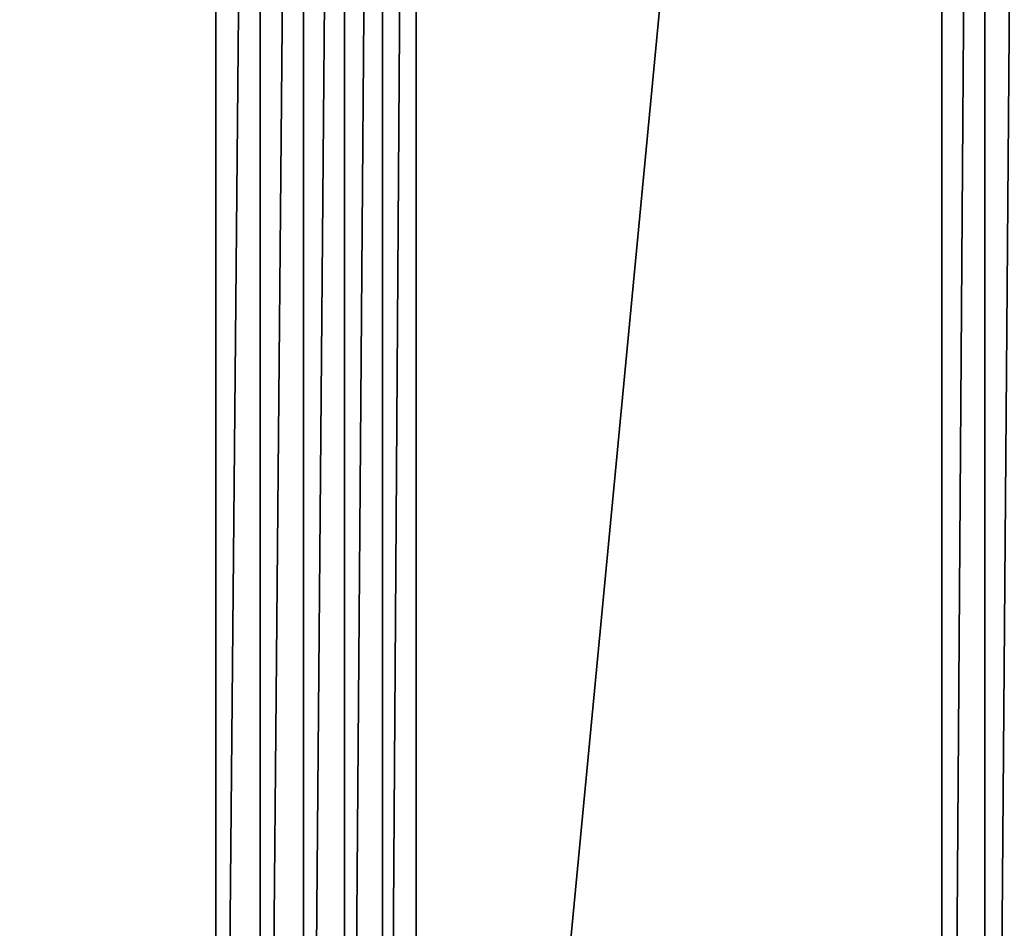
# Model space of a CAD drawing. Header units: metres. Extents: x -86 to 86, y -57 to 57.
# Tile 181 of 256: x 15 to 33, y -15 to 1. Entities that reach past the tile are written whole.
import ezdxf

# ---------------------------------------------------------------- set-up
doc = ezdxf.new("R2010")
doc.units = ezdxf.units.M
doc.layers.add('solid_125286', color=7, linetype='CONTINUOUS')

msp = doc.modelspace()

# ---------------------------------------------------------------- linework, layer by layer
at = {"layer": 'solid_125286'}
for points in [[(33.359512, 54.393002, -2), (33.359474, -54.392982, -2), (32.505146, -53.884754, -2)], [(33.359512, 54.393002, -2), (32.505146, -53.884754, -2), (32.505161, 53.884766, -2)], [(32.505161, 53.884766, -2), (32.505146, -53.884754, -2), (31.746595, -53.242641, -2)], [(32.505161, 53.884766, -2), (31.746595, -53.242641, -2), (31.746595, 53.242641, -2)], [(31.746595, 53.242641, -2), (31.746595, -53.242641, -2), (22.46842, -43.964466, -2)], [(31.746595, 53.242641, -2), (22.46842, -43.964466, -2), (22.46842, 43.964466, -2)], [(22.46842, 43.964466, -2), (22.46842, -43.964466, -2), (21.871881, -43.454975, -2)], [(22.46842, 43.964466, -2), (21.871881, -43.454975, -2), (21.871881, 43.454975, -2)], [(21.871881, 43.454975, -2), (21.871881, -43.454975, -2), (21.202988, -43.045082, -2)], [(21.871881, 43.454975, -2), (21.202988, -43.045082, -2), (21.202988, 43.045082, -2)], [(21.202988, 43.045082, -2), (21.202988, -43.045082, -2), (20.477783, -42.744694, -2)], [(21.202988, 43.045082, -2), (20.477783, -42.744694, -2), (20.477783, 42.744694, -2)], [(20.477783, 42.744694, -2), (20.477783, -42.744694, -2), (19.714966, -42.561554, -2)], [(20.477783, 42.744694, -2), (19.714966, -42.561554, -2), (19.714966, 42.561554, -2)], [(37.5, -42.5, 105), (-37.5, 42.5, 105), (-37.5, -42.5, 105)], [(37.5, -42.5, 105), (37.5, 42.5, 105), (-37.5, 42.5, 105)], [(-18.932886, -42.5, -2), (-18.932886, 42.5, -2), (18.932886, 42.5, -2)], [(-18.932886, -42.5, -2), (18.932886, 42.5, -2), (18.932886, -42.5, -2)], [(19.714966, 42.561554, -2), (18.932886, -42.5, -2), (18.932886, 42.5, -2)], [(19.714966, 42.561554, -2), (19.714966, -42.561554, -2), (18.932886, -42.5, -2)]]:
    msp.add_3dface(points, dxfattribs=at)

doc.saveas('drawing.dxf')
